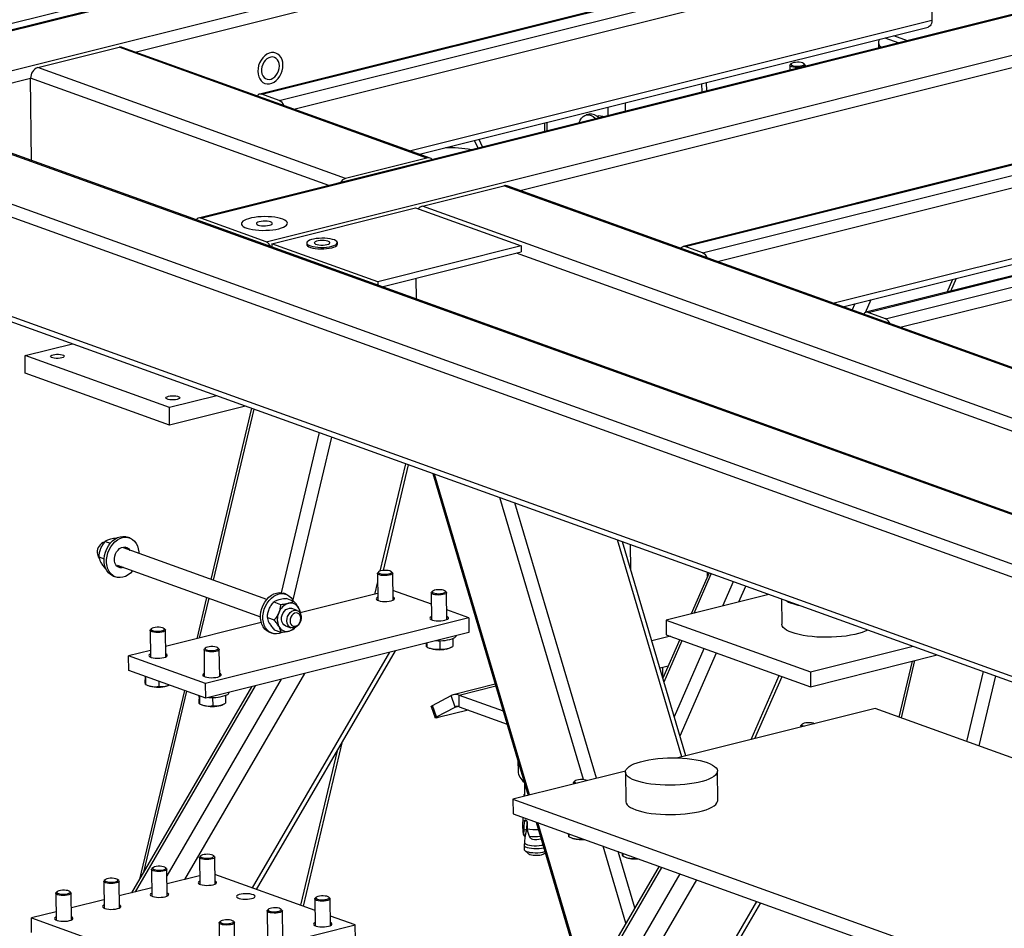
# Model space of a CAD drawing. Header units: millimetres. Extents: x 0 to 841, y 0 to 594.
# Tile 24 of 177: x 150 to 182, y 76 to 105. Entities that reach past the tile are written whole.
import ezdxf

# ---------------------------------------------------------------- set-up
doc = ezdxf.new("R2010")
doc.units = ezdxf.units.MM
doc.layers.add('TRAIT-FORT', color=4, linetype='Continuous', lineweight=25)

msp = doc.modelspace()

# ---------------------------------------------------------------- linework, layer by layer
at = {"layer": 'TRAIT-FORT', "color": 4, "linetype": 'Continuous', "lineweight": 25}
for p, q in [((229.757, 124.978), (140.452, 102.644)), ((140.608, 102.661), (229.74, 124.951)), ((145.389, 102.557), (229.222, 123.522)), ((239.323, 119.724), (155.957, 98.876)), ((156.027, 98.871), (239.393, 119.72)), ((158.158, 98.105), (241.524, 118.953)), ((183.785, 113.688), (140.232, 102.797)), ((153.894, 104.282), (174.641, 109.471)), ((178.987, 108.172), (157.951, 102.911)), ((158.02, 102.906), (179.057, 108.167)), ((158.584, 102.703), (179.621, 107.964)), ((159.065, 102.421), (179.812, 107.61)), ((179.812, 107.61), (179.838, 105.319)), ((162.831, 101.066), (179.838, 105.319)), ((163.15, 100.951), (179.723, 105.096)), ((166.429, 99.771), (187.176, 104.96)), ((178.099, 104.596), (178.101, 104.414)), ((178.31, 104.742), (178.762, 104.579)), ((179.051, 104.652), (178.599, 104.814)), ((150.719, 103.775), (153.368, 104.438)), ((163.396, 100.829), (153.368, 104.438)), ((163.501, 100.825), (153.473, 104.434)), ((175.263, 103.904), (175.23, 103.874)), ((175.705, 103.879), (175.672, 103.909)), ((160.747, 100.167), (150.719, 103.775)), ((175.218, 103.85), (175.22, 103.693)), ((175.718, 103.818), (175.718, 103.856)), ((146.103, 102.334), (150.488, 103.43)), ((150.519, 100.744), (150.488, 103.43)), ((160.198, 99.937), (150.488, 103.43)), ((172.507, 103.015), (172.504, 103.29)), ((192.776, 103.21), (171.74, 97.949)), ((171.809, 97.944), (192.846, 103.205)), ((172.357, 102.977), (172.354, 103.253)), ((172.373, 97.741), (193.41, 103.002)), ((209.805, 77.761), (140.608, 102.661)), ((158.584, 102.703), (158.02, 102.906)), ((169.864, 102.354), (169.861, 102.629)), ((172.854, 97.459), (193.601, 102.648)), ((209.762, 77.349), (140.19, 102.384)), ((210.322, 79.191), (145.389, 102.557)), ((210.341, 79.217), (145.578, 102.523)), ((169.303, 102.214), (169.3, 102.489)), ((167.312, 101.716), (167.309, 101.991)), ((168.679, 102.257), (168.582, 102.232)), ((168.997, 102.2), (168.943, 102.186)), ((167.222, 101.969), (167.225, 101.694)), ((165.059, 101.152), (164.941, 101.399)), ((165.21, 101.19), (165.093, 101.437)), ((164.226, 101.161), (164.201, 101.214)), ((198.73, 101.067), (177.694, 95.806)), ((177.764, 95.802), (198.8, 101.062)), ((163.396, 100.829), (160.747, 100.167)), ((178.328, 95.598), (199.364, 100.859)), ((178.808, 95.317), (199.555, 100.505)), ((176.62, 96.104), (193.627, 100.357)), ((176.94, 95.989), (193.512, 100.134)), ((163.254, 99.264), (165.903, 99.927)), ((189.721, 91.356), (165.903, 99.927)), ((189.826, 91.352), (166.008, 99.923)), ((209.799, 74.103), (140.227, 99.139)), ((158.346, 98.037), (163.02, 99.206)), ((163.02, 99.206), (166.468, 97.966)), ((187.072, 90.694), (163.254, 99.264)), ((140.463, 98.878), (209.828, 73.917)), ((158.158, 98.105), (156.027, 98.871)), ((161.793, 96.796), (158.346, 98.037)), ((158.346, 98.037), (158.347, 97.928)), ((159.481, 98.063), (159.481, 98.016)), ((160.481, 98.027), (160.481, 98.075)), ((166.468, 97.966), (161.793, 96.796)), ((166.468, 97.966), (166.47, 97.775)), ((172.373, 97.741), (171.809, 97.944)), ((161.928, 96.639), (166.47, 97.775)), ((186.522, 90.464), (166.314, 97.736)), ((163.054, 96.234), (163.047, 96.919)), ((180.336, 96.467), (180.519, 96.884)), ((180.459, 96.498), (180.642, 96.915)), ((161.793, 96.796), (161.794, 96.687)), ((177.679, 95.801), (177.862, 96.22)), ((177.25, 95.877), (177.343, 96.09)), ((178.328, 95.598), (177.764, 95.802)), ((150.306, 94.395), (151.848, 94.781)), ((150.312, 93.822), (150.306, 94.395)), ((155.006, 92.704), (150.306, 94.395)), ((155.013, 92.131), (150.312, 93.822)), ((156.548, 93.089), (155.006, 92.704)), ((155.013, 92.131), (155.006, 92.704)), ((157.49, 92.75), (155.013, 92.131)), ((157.683, 92.681), (156.357, 87.108)), ((157.754, 92.656), (156.428, 87.083)), ((159.885, 91.889), (158.643, 86.673)), ((160.286, 91.744), (159.024, 86.44)), ((162.699, 90.876), (161.866, 87.377)), ((161.976, 87.399), (162.795, 90.842)), ((163.586, 90.557), (166.693, 80.074)), ((166.738, 80.085), (163.641, 90.537)), ((168.494, 80.585), (165.772, 89.77)), ((168.913, 80.629), (166.256, 89.596)), ((152.921, 88.345), (153.087, 88.286)), ((153.716, 88.457), (153.637, 88.485)), ((171.698, 81.325), (169.605, 88.391)), ((171.833, 81.359), (169.767, 88.333)), ((170.035, 87.427), (170.026, 88.239)), ((158.179, 86.453), (153.51, 88.133)), ((152.714, 87.838), (152.884, 87.777)), ((153.307, 87.568), (157.976, 85.888)), ((152.934, 87.439), (152.946, 87.435)), ((161.781, 87.301), (161.791, 86.426)), ((161.826, 87.355), (161.793, 87.324)), ((162.268, 87.33), (162.235, 87.359)), ((162.291, 86.432), (162.281, 87.307)), ((172.585, 87.318), (172.003, 85.987)), ((172.096, 86.01), (172.657, 87.293)), ((172.538, 87.21), (172.537, 87.336)), ((153.18, 87.215), (153.259, 87.187)), ((161.784, 87.032), (161.686, 86.619)), ((173.033, 86.245), (173.378, 87.033)), ((158.808, 86.625), (158.73, 86.653)), ((161.789, 86.644), (159.271, 86.015)), ((163.541, 86.295), (162.288, 86.746)), ((163.536, 86.669), (163.546, 85.794)), ((163.581, 86.723), (163.548, 86.693)), ((164.023, 86.698), (163.99, 86.728)), ((164.046, 85.8), (164.036, 86.675)), ((174.529, 86.619), (171.182, 85.782)), ((173.552, 86.375), (173.777, 86.89)), ((156.217, 86.521), (155.896, 85.171)), ((156.288, 86.495), (155.978, 85.191)), ((158.406, 86.372), (158.627, 86.292)), ((158.833, 86.48), (159.055, 86.401)), ((174.945, 86.469), (174.955, 85.65)), ((159.167, 86.097), (158.995, 86.159)), ((159.273, 85.987), (159.274, 86.002)), ((164.756, 85.857), (164.043, 86.114)), ((158.002, 85.698), (154.886, 84.918)), ((164.756, 85.857), (156.186, 83.714)), ((158.198, 85.865), (158.42, 85.785)), ((164.756, 85.857), (164.762, 85.38)), ((171.182, 85.782), (175.883, 84.091)), ((171.182, 85.782), (171.188, 85.305)), ((154.38, 85.45), (154.39, 84.575)), ((154.424, 85.504), (154.392, 85.473)), ((154.867, 85.479), (154.833, 85.508)), ((154.89, 84.581), (154.88, 85.456)), ((164.762, 85.38), (156.191, 83.237)), ((158.273, 85.383), (158.351, 85.354)), ((158.418, 85.466), (158.64, 85.386)), ((158.791, 85.594), (158.964, 85.532)), ((159.067, 85.494), (159.107, 85.547)), ((171.188, 85.305), (175.889, 83.613)), ((163.387, 85.036), (163.388, 84.906)), ((163.817, 85.11), (163.82, 84.842)), ((164.235, 85.177), (164.238, 84.923)), ((171.326, 85.255), (170.724, 85.104)), ((171.634, 85.144), (171.084, 83.888)), ((171.117, 83.775), (171.705, 85.119)), ((154.387, 84.793), (153.679, 84.616)), ((156.135, 84.818), (156.145, 83.943)), ((156.179, 84.872), (156.147, 84.842)), ((156.622, 84.847), (156.588, 84.877)), ((156.645, 83.949), (156.634, 84.824)), ((157.712, 77.058), (162.185, 84.736)), ((157.844, 77.011), (162.372, 84.783)), ((163.393, 84.904), (163.467, 84.871)), ((164.146, 84.879), (164.203, 84.906)), ((171.454, 82.639), (172.426, 84.859)), ((171.64, 82.009), (172.825, 84.716)), ((175.883, 84.091), (179.23, 84.927)), ((156.186, 83.714), (153.679, 84.616)), ((153.684, 84.139), (153.679, 84.616)), ((175.889, 83.613), (180.015, 84.645)), ((179.197, 84.44), (178.765, 82.622)), ((179.279, 84.461), (178.836, 82.597)), ((156.191, 83.237), (153.684, 84.139)), ((155.512, 77.333), (159.421, 84.045)), ((171.256, 84.28), (170.988, 84.213)), ((171.083, 83.889), (171.079, 84.236)), ((175.883, 84.091), (175.889, 83.613)), ((181.508, 84.107), (180.967, 81.83)), ((154.221, 83.946), (154.213, 83.949)), ((154.215, 83.948), (154.217, 83.833)), ((154.228, 83.943), (154.231, 83.687)), ((154.661, 83.787), (154.663, 83.622)), ((154.93, 77.455), (158.657, 83.854)), ((156.191, 83.237), (156.186, 83.714)), ((173.953, 81.889), (174.869, 83.98)), ((174.077, 81.92), (174.964, 83.946)), ((181.91, 83.963), (181.368, 81.686)), ((157.681, 83.61), (153.772, 76.898)), ((153.905, 76.931), (157.814, 83.643)), ((155.495, 83.487), (154.034, 77.348)), ((155.566, 83.462), (154.165, 77.573)), ((154.237, 83.685), (154.31, 83.651)), ((154.989, 83.659), (155.001, 83.665)), ((165.621, 83.692), (164.255, 83.351)), ((164.44, 83.338), (165.637, 83.638)), ((155.976, 83.314), (155.97, 83.316)), ((155.97, 83.316), (155.972, 83.201)), ((155.983, 83.312), (155.986, 83.055)), ((156.415, 83.259), (156.418, 82.991)), ((156.833, 83.326), (156.836, 83.072)), ((163.576, 83.004), (164.19, 83.326)), ((164.32, 82.95), (164.19, 83.326)), ((164.44, 83.338), (165.879, 82.821)), ((164.445, 82.957), (164.44, 83.338)), ((155.992, 83.053), (156.065, 83.02)), ((156.744, 83.028), (156.802, 83.055)), ((163.535, 82.972), (163.664, 82.596)), ((163.705, 82.628), (163.576, 83.004)), ((163.705, 82.628), (164.32, 82.95)), ((164.74, 82.85), (163.766, 82.606)), ((164.32, 82.95), (164.386, 82.967)), ((164.445, 82.957), (166.005, 82.395)), ((177.994, 82.9), (171.568, 81.293)), ((200.381, 74.844), (177.994, 82.9)), ((175.57, 82.339), (175.57, 82.294)), ((175.615, 82.393), (175.582, 82.362)), ((159.373, 76.461), (160.649, 81.826)), ((160.473, 81.523), (159.277, 76.495)), ((166.358, 81.203), (166.362, 80.863)), ((169.862, 80.866), (166.198, 79.95)), ((169.858, 80.831), (169.869, 79.876)), ((172.869, 79.911), (172.858, 80.865)), ((168.214, 80.542), (168.181, 80.511)), ((166.572, 80.479), (166.577, 80.064)), ((168.168, 80.488), (168.169, 80.443)), ((166.198, 79.95), (166.203, 79.473)), ((166.198, 79.95), (188.585, 71.894)), ((166.545, 80.063), (166.545, 80.037)), ((166.203, 79.473), (188.59, 71.417)), ((166.518, 79.359), (166.506, 79.086)), ((166.557, 79.023), (166.569, 79.223)), ((166.644, 79.242), (166.569, 79.223)), ((166.654, 79.221), (166.635, 78.961)), ((166.553, 78.81), (166.559, 78.942)), ((166.559, 78.942), (166.557, 79.023)), ((166.635, 78.961), (166.559, 78.942)), ((166.661, 79.191), (166.663, 78.985)), ((166.663, 78.985), (166.671, 78.902)), ((166.671, 78.902), (166.722, 78.749)), ((166.951, 79.204), (168.584, 73.692)), ((168.616, 73.748), (167.005, 79.184)), ((166.588, 78.732), (166.576, 78.543)), ((166.579, 78.739), (166.595, 78.743)), ((166.592, 78.73), (166.579, 78.739)), ((166.595, 78.743), (166.592, 78.73)), ((166.798, 78.66), (166.831, 78.644)), ((168.019, 78.819), (168.02, 78.725)), ((168.026, 78.723), (168.099, 78.69)), ((168.452, 78.663), (168.452, 78.66)), ((166.558, 78.454), (166.56, 78.317)), ((166.576, 78.546), (166.559, 78.461)), ((166.58, 78.28), (166.7, 78.173)), ((169.878, 75.914), (169.136, 78.417)), ((155.985, 78.053), (155.995, 77.178)), ((156.03, 78.107), (155.998, 78.076)), ((156.472, 78.082), (156.439, 78.111)), ((156.495, 77.184), (156.485, 78.059)), ((167.218, 78.179), (167.246, 78.206)), ((170.165, 76.405), (169.62, 78.243)), ((169.774, 78.187), (169.775, 78.093)), ((169.781, 78.091), (169.854, 78.058)), ((170.207, 78.032), (170.207, 78.029)), ((154.427, 77.663), (154.437, 76.788)), ((154.472, 77.717), (154.439, 77.686)), ((154.914, 77.692), (154.88, 77.722)), ((154.937, 76.794), (154.927, 77.669)), ((170.955, 77.763), (159.82, 58.648)), ((159.869, 58.539), (171.048, 77.729)), ((152.914, 77.327), (152.881, 77.297)), ((153.356, 77.302), (153.322, 77.332)), ((155.992, 77.454), (154.932, 77.189)), ((159.75, 76.325), (156.491, 77.498)), ((159.676, 56.97), (171.644, 77.515)), ((159.689, 55.871), (172.184, 77.32)), ((152.869, 77.274), (152.879, 76.398)), ((153.378, 76.404), (153.368, 77.279)), ((154.434, 77.064), (153.374, 76.799)), ((151.31, 76.884), (151.32, 76.009)), ((151.356, 76.938), (151.323, 76.907)), ((151.798, 76.913), (151.764, 76.942)), ((151.82, 76.015), (151.81, 76.89)), ((152.876, 76.674), (151.816, 76.409)), ((159.746, 76.699), (159.756, 75.824)), ((159.791, 76.754), (159.758, 76.723)), ((160.233, 76.728), (160.2, 76.758)), ((160.256, 75.83), (160.246, 76.705)), ((158.233, 76.364), (158.2, 76.333)), ((158.675, 76.339), (158.641, 76.368)), ((173.068, 74.785), (174.136, 76.618)), ((173.255, 74.832), (174.268, 76.571)), ((151.317, 76.284), (150.516, 76.084)), ((150.521, 75.607), (150.516, 76.084)), ((150.516, 76.084), (155.216, 74.392)), ((158.188, 76.31), (158.198, 75.435)), ((158.698, 75.441), (158.688, 76.316)), ((161.06, 75.854), (160.252, 76.144)), ((155.216, 74.392), (161.06, 75.854)), ((156.63, 75.92), (156.64, 75.045)), ((156.674, 75.974), (156.642, 75.944)), ((157.117, 75.949), (157.083, 75.979)), ((157.139, 75.051), (157.129, 75.926)), ((161.065, 75.376), (161.06, 75.854))]:
    msp.add_line(p, q, dxfattribs=at)
at = {"layer": 'TRAIT-FORT', "color": 4, "linetype": 'Continuous', "lineweight": 25, "flags": 128}
for points in [[(179.838, 105.319), (179.835, 105.264), (179.825, 105.215), (179.808, 105.171), (179.785, 105.136), (179.758, 105.111), (179.725, 105.096), (179.723, 105.096)], [(158.707, 103.858), (158.699, 103.949), (158.677, 104.033), (158.643, 104.107), (158.597, 104.169), (158.54, 104.218), (158.475, 104.25), (158.405, 104.266), (158.33, 104.265), (158.255, 104.246), (158.181, 104.21), (158.111, 104.159), (158.047, 104.094), (157.992, 104.018), (157.947, 103.933), (157.915, 103.842), (157.895, 103.748), (157.889, 103.654), (157.897, 103.564), (157.919, 103.48), (157.953, 103.405), (158, 103.343), (158.056, 103.295), (158.121, 103.262), (158.192, 103.246), (158.266, 103.248), (158.342, 103.267), (158.416, 103.302), (158.486, 103.353), (158.549, 103.418), (158.604, 103.494), (158.649, 103.579), (158.682, 103.671), (158.701, 103.765), (158.707, 103.858)], [(158.707, 103.858), (158.699, 103.949), (158.677, 104.033), (158.643, 104.107), (158.597, 104.169), (158.54, 104.218), (158.475, 104.25), (158.405, 104.266), (158.33, 104.265), (158.255, 104.246), (158.181, 104.21), (158.111, 104.159), (158.047, 104.094), (157.992, 104.018), (157.947, 103.933), (157.915, 103.842), (157.895, 103.748), (157.889, 103.654), (157.897, 103.564), (157.919, 103.48), (157.953, 103.405), (158, 103.343), (158.056, 103.295), (158.121, 103.262), (158.192, 103.246), (158.266, 103.248), (158.342, 103.267), (158.416, 103.302), (158.486, 103.353), (158.549, 103.418), (158.604, 103.494), (158.649, 103.579), (158.682, 103.671), (158.701, 103.765), (158.707, 103.858)], [(158.59, 103.829), (158.583, 103.904), (158.562, 103.973), (158.528, 104.031), (158.484, 104.076), (158.431, 104.107), (158.372, 104.121), (158.31, 104.118), (158.247, 104.098), (158.186, 104.062), (158.131, 104.011), (158.083, 103.949), (158.046, 103.878), (158.02, 103.801), (158.007, 103.722), (158.008, 103.645), (158.023, 103.573), (158.05, 103.509), (158.089, 103.457), (158.138, 103.419), (158.194, 103.397), (158.255, 103.391), (158.318, 103.403), (158.38, 103.431), (158.439, 103.474), (158.49, 103.531), (158.533, 103.598), (158.565, 103.672), (158.584, 103.751), (158.59, 103.829)], [(175.619, 103.842), (175.657, 103.858), (175.678, 103.877), (175.681, 103.896), (175.665, 103.914), (175.631, 103.93), (175.582, 103.942), (175.524, 103.949), (175.46, 103.95), (175.397, 103.946), (175.34, 103.937), (175.295, 103.923), (175.265, 103.906), (175.253, 103.887), (175.26, 103.868), (175.285, 103.851), (175.327, 103.836), (175.381, 103.827), (175.443, 103.823), (175.506, 103.824), (175.567, 103.831), (175.619, 103.842)], [(175.644, 103.802), (175.589, 103.789), (175.526, 103.781), (175.459, 103.778), (175.392, 103.781), (175.33, 103.789), (175.279, 103.802), (175.242, 103.819), (175.221, 103.838), (175.219, 103.858), (175.23, 103.874)], [(175.705, 103.879), (175.706, 103.878), (175.718, 103.858), (175.711, 103.838), (175.685, 103.819), (175.644, 103.802)], [(168.355, 101.977), (168.357, 101.981), (168.39, 102.062), (168.432, 102.129), (168.483, 102.182), (168.541, 102.218), (168.605, 102.237), (168.673, 102.237), (168.742, 102.22), (168.812, 102.185), (168.88, 102.134), (168.902, 102.113)], [(158.571, 98.529), (158.655, 98.553), (158.725, 98.581), (158.782, 98.611), (158.822, 98.644), (158.845, 98.677), (158.851, 98.712), (158.839, 98.745), (158.81, 98.778), (158.764, 98.809), (158.703, 98.837), (158.627, 98.863), (158.54, 98.884), (158.442, 98.9), (158.336, 98.912), (158.224, 98.92), (158.11, 98.921), (157.995, 98.918), (157.883, 98.91), (157.776, 98.896), (157.677, 98.878), (157.588, 98.855), (157.51, 98.829), (157.446, 98.8), (157.398, 98.769), (157.367, 98.735), (157.352, 98.701), (157.355, 98.667), (157.375, 98.634), (157.413, 98.602), (157.466, 98.572), (157.535, 98.545), (157.617, 98.522), (157.71, 98.503), (157.812, 98.489), (157.921, 98.479), (158.034, 98.475), (158.149, 98.476), (158.263, 98.482), (158.373, 98.493), (158.477, 98.508), (158.571, 98.529)], [(158.571, 98.529), (158.655, 98.553), (158.725, 98.581), (158.782, 98.611), (158.822, 98.644), (158.845, 98.677), (158.851, 98.712), (158.839, 98.745), (158.81, 98.778), (158.764, 98.809), (158.703, 98.837), (158.627, 98.863), (158.54, 98.884), (158.442, 98.9), (158.336, 98.912), (158.224, 98.92), (158.11, 98.921), (157.995, 98.918), (157.883, 98.91), (157.776, 98.896), (157.677, 98.878), (157.588, 98.855), (157.51, 98.829), (157.446, 98.8), (157.398, 98.769), (157.367, 98.735), (157.352, 98.701), (157.355, 98.667), (157.375, 98.634), (157.413, 98.602), (157.466, 98.572), (157.535, 98.545), (157.617, 98.522), (157.71, 98.503), (157.812, 98.489), (157.921, 98.479), (158.034, 98.475), (158.149, 98.476), (158.263, 98.482), (158.373, 98.493), (158.477, 98.508), (158.571, 98.529)], [(158.265, 98.639), (158.313, 98.654), (158.346, 98.672), (158.362, 98.692), (158.36, 98.713), (158.341, 98.732), (158.305, 98.749), (158.256, 98.763), (158.196, 98.772), (158.129, 98.776), (158.061, 98.775), (157.995, 98.768), (157.936, 98.757), (157.889, 98.742), (157.856, 98.724), (157.84, 98.704), (157.842, 98.683), (157.861, 98.664), (157.896, 98.647), (157.946, 98.633), (158.006, 98.624), (158.073, 98.62), (158.141, 98.621), (158.207, 98.628), (158.265, 98.639)], [(160.294, 97.956), (160.362, 97.977), (160.417, 98), (160.455, 98.027), (160.476, 98.055), (160.48, 98.083), (160.465, 98.111), (160.433, 98.137), (160.385, 98.161), (160.322, 98.181), (160.246, 98.198), (160.162, 98.21), (160.07, 98.217), (159.975, 98.218), (159.881, 98.214), (159.79, 98.205), (159.706, 98.191), (159.632, 98.172), (159.57, 98.15), (159.524, 98.125), (159.494, 98.097), (159.481, 98.069), (159.487, 98.041), (159.51, 98.014), (159.551, 97.989), (159.606, 97.966), (159.676, 97.948), (159.756, 97.934), (159.845, 97.924), (159.938, 97.92), (160.034, 97.921), (160.127, 97.928), (160.215, 97.94), (160.294, 97.956)], [(160.14, 98.012), (160.188, 98.027), (160.221, 98.046), (160.235, 98.066), (160.231, 98.087), (160.208, 98.106), (160.168, 98.123), (160.114, 98.135), (160.051, 98.143), (159.982, 98.145), (159.913, 98.142), (159.849, 98.133), (159.795, 98.119), (159.755, 98.102), (159.731, 98.082), (159.726, 98.062), (159.74, 98.042), (159.771, 98.023), (159.819, 98.009), (159.878, 97.998), (159.944, 97.994), (160.014, 97.994), (160.081, 98), (160.14, 98.012)], [(159.481, 98.016), (159.487, 97.993), (159.511, 97.966), (159.551, 97.941), (159.607, 97.919), (159.677, 97.9), (159.757, 97.886), (159.846, 97.877), (159.939, 97.873), (160.035, 97.874), (160.128, 97.88), (160.215, 97.892), (160.295, 97.908)], [(160.295, 97.908), (160.363, 97.929), (160.417, 97.953), (160.456, 97.979), (160.477, 98.007), (160.481, 98.027)], [(151.219, 94.423), (151.274, 94.433), (151.336, 94.439), (151.4, 94.439), (151.461, 94.433), (151.514, 94.423), (151.554, 94.408), (151.578, 94.391), (151.585, 94.372), (151.573, 94.353), (151.545, 94.336), (151.501, 94.321), (151.446, 94.311), (151.384, 94.306), (151.32, 94.306), (151.259, 94.311), (151.207, 94.322), (151.167, 94.336), (151.142, 94.353), (151.135, 94.372), (151.147, 94.391), (151.175, 94.409), (151.219, 94.423)], [(154.98, 93.07), (155.035, 93.08), (155.097, 93.085), (155.161, 93.085), (155.222, 93.08), (155.274, 93.07), (155.314, 93.055), (155.339, 93.038), (155.345, 93.019), (155.334, 93), (155.305, 92.983), (155.262, 92.968), (155.207, 92.958), (155.144, 92.953), (155.08, 92.953), (155.02, 92.958), (154.967, 92.968), (154.927, 92.983), (154.903, 93), (154.896, 93.019), (154.907, 93.038), (154.936, 93.055), (154.98, 93.07)], [(152.884, 87.779), (152.898, 87.888), (152.926, 87.995), (152.967, 88.099), (153.02, 88.196), (153.084, 88.283), (153.157, 88.359), (153.236, 88.42), (153.32, 88.467), (153.407, 88.496), (153.493, 88.508), (153.577, 88.501), (153.637, 88.485)], [(152.963, 87.751), (152.977, 87.859), (153.005, 87.967), (153.046, 88.071), (153.099, 88.167), (153.162, 88.255), (153.235, 88.33), (153.314, 88.392), (153.398, 88.438), (153.485, 88.468), (153.572, 88.479), (153.656, 88.473), (153.736, 88.449), (153.808, 88.408), (153.873, 88.351), (153.926, 88.28), (153.968, 88.196), (153.996, 88.102), (154.011, 88), (154.013, 87.952)], [(153.215, 87.785), (153.227, 87.861), (153.251, 87.936), (153.288, 88.005), (153.334, 88.064), (153.388, 88.111), (153.447, 88.144), (153.509, 88.161), (153.568, 88.161), (153.624, 88.144), (153.673, 88.11), (153.713, 88.062), (153.715, 88.059)], [(153.18, 87.215), (153.16, 87.223), (153.087, 87.264), (153.023, 87.321), (152.97, 87.393), (152.928, 87.476), (152.899, 87.571), (152.885, 87.672), (152.884, 87.779)], [(153.81, 87.387), (153.739, 87.314), (153.66, 87.252), (153.576, 87.206), (153.489, 87.176), (153.403, 87.165), (153.318, 87.171), (153.239, 87.195), (153.166, 87.236), (153.102, 87.293), (153.048, 87.364), (153.006, 87.448), (152.978, 87.542), (152.963, 87.644), (152.963, 87.751)], [(153.512, 87.494), (153.466, 87.483), (153.406, 87.483), (153.35, 87.501), (153.301, 87.534), (153.261, 87.582), (153.233, 87.642), (153.217, 87.711), (153.215, 87.785)], [(153.434, 87.522), (153.387, 87.511), (153.331, 87.511)], [(162.162, 87.242), (162.1, 87.233), (162.033, 87.229), (161.965, 87.231), (161.903, 87.239), (161.85, 87.251), (161.81, 87.267), (161.787, 87.286), (161.782, 87.306), (161.793, 87.324)], [(162.144, 87.284), (162.193, 87.297), (162.227, 87.313), (162.244, 87.332), (162.242, 87.351), (162.222, 87.369), (162.184, 87.384), (162.132, 87.395), (162.072, 87.4), (162.008, 87.401), (161.946, 87.395), (161.891, 87.385), (161.849, 87.37), (161.823, 87.352), (161.816, 87.333), (161.827, 87.314), (161.857, 87.298), (161.902, 87.285), (161.958, 87.276), (162.021, 87.273), (162.085, 87.276), (162.144, 87.284)], [(162.268, 87.33), (162.28, 87.312), (162.276, 87.292), (162.254, 87.272), (162.215, 87.255), (162.162, 87.242)], [(157.977, 85.946), (157.991, 86.055), (158.019, 86.163), (158.06, 86.266), (158.113, 86.363), (158.177, 86.45), (158.249, 86.526), (158.329, 86.588), (158.413, 86.634), (158.499, 86.663), (158.586, 86.675), (158.67, 86.669), (158.73, 86.653)], [(158.055, 85.918), (158.069, 86.027), (158.097, 86.134), (158.138, 86.238), (158.191, 86.335), (158.255, 86.422), (158.328, 86.498), (158.407, 86.559), (158.491, 86.606), (158.578, 86.635), (158.664, 86.647), (158.749, 86.641), (158.828, 86.617), (158.901, 86.576), (158.965, 86.519), (159.019, 86.447), (159.042, 86.405)], [(163.917, 86.61), (163.855, 86.601), (163.788, 86.598), (163.72, 86.6), (163.658, 86.607), (163.605, 86.619), (163.565, 86.635), (163.542, 86.654), (163.537, 86.674), (163.548, 86.693)], [(163.899, 86.652), (163.948, 86.665), (163.982, 86.682), (163.999, 86.7), (163.997, 86.719), (163.977, 86.737), (163.939, 86.752), (163.887, 86.763), (163.827, 86.769), (163.763, 86.769), (163.701, 86.764), (163.646, 86.753), (163.604, 86.738), (163.578, 86.721), (163.571, 86.702), (163.582, 86.683), (163.612, 86.666), (163.657, 86.653), (163.713, 86.645), (163.776, 86.642), (163.84, 86.644), (163.899, 86.652)], [(164.023, 86.698), (164.035, 86.68), (164.031, 86.66), (164.009, 86.641), (163.97, 86.624), (163.917, 86.61)], [(161.79, 86.525), (161.779, 86.52), (161.751, 86.499), (161.74, 86.476), (161.749, 86.454), (161.775, 86.433), (161.819, 86.416), (161.876, 86.402), (161.944, 86.392), (162.018, 86.389), (162.093, 86.391), (162.164, 86.398), (162.228, 86.411)], [(162.228, 86.411), (162.281, 86.427), (162.318, 86.447), (162.338, 86.469), (162.339, 86.491), (162.321, 86.513), (162.29, 86.53)], [(158.273, 85.383), (158.253, 85.39), (158.18, 85.431), (158.116, 85.488), (158.062, 85.56), (158.021, 85.644), (157.992, 85.738), (157.977, 85.84), (157.977, 85.946)], [(158.791, 85.594), (158.784, 85.597), (158.736, 85.628), (158.698, 85.673), (158.672, 85.732), (158.66, 85.8), (158.663, 85.872), (158.68, 85.945), (158.71, 86.013), (158.753, 86.073), (158.803, 86.121), (158.86, 86.153), (158.918, 86.168), (158.975, 86.165), (158.995, 86.159)], [(158.832, 85.755), (158.838, 85.828), (158.859, 85.901), (158.893, 85.967), (158.937, 86.025), (158.99, 86.068), (159.047, 86.097), (159.106, 86.107), (159.162, 86.099), (159.212, 86.073), (159.252, 86.031), (159.282, 85.975), (159.297, 85.909), (159.298, 85.838), (159.284, 85.764), (159.257, 85.694), (159.218, 85.632), (159.169, 85.581), (159.113, 85.545), (159.055, 85.525), (158.997, 85.524), (158.944, 85.541), (158.898, 85.575), (158.863, 85.625), (158.84, 85.686), (158.832, 85.755)], [(158.937, 85.753), (158.945, 85.695), (158.967, 85.644), (159, 85.606), (159.042, 85.584), (159.09, 85.579), (159.14, 85.592), (159.188, 85.621), (159.23, 85.665), (159.262, 85.719), (159.282, 85.78), (159.288, 85.842), (159.28, 85.901), (159.258, 85.951), (159.225, 85.989), (159.183, 86.011), (159.135, 86.017), (159.085, 86.004), (159.037, 85.975), (158.996, 85.931), (158.963, 85.876), (158.943, 85.816), (158.937, 85.753)], [(158.692, 85.384), (158.668, 85.373), (158.582, 85.344), (158.495, 85.332), (158.411, 85.338), (158.331, 85.362), (158.258, 85.403), (158.194, 85.46), (158.141, 85.532), (158.099, 85.616), (158.07, 85.71), (158.056, 85.812), (158.055, 85.918)], [(163.545, 85.893), (163.535, 85.888), (163.506, 85.867), (163.495, 85.845), (163.504, 85.822), (163.53, 85.802), (163.574, 85.784), (163.631, 85.77), (163.699, 85.761), (163.773, 85.757), (163.848, 85.759), (163.919, 85.767), (163.983, 85.779)], [(163.983, 85.779), (164.036, 85.796), (164.073, 85.815), (164.093, 85.837), (164.094, 85.86), (164.076, 85.881), (164.045, 85.899)], [(175.286, 85.375), (175.191, 85.413), (175.111, 85.454), (175.047, 85.498), (174.999, 85.544), (174.968, 85.591), (174.955, 85.639), (174.955, 85.65)], [(154.761, 85.391), (154.698, 85.382), (154.631, 85.378), (154.563, 85.38), (154.501, 85.388), (154.448, 85.4), (154.408, 85.416), (154.385, 85.435), (154.38, 85.455), (154.392, 85.473)], [(154.742, 85.433), (154.791, 85.446), (154.825, 85.462), (154.843, 85.481), (154.841, 85.5), (154.82, 85.518), (154.782, 85.533), (154.731, 85.544), (154.671, 85.549), (154.606, 85.55), (154.545, 85.544), (154.49, 85.534), (154.448, 85.519), (154.421, 85.501), (154.414, 85.482), (154.426, 85.463), (154.455, 85.447), (154.5, 85.434), (154.556, 85.425), (154.62, 85.422), (154.683, 85.425), (154.742, 85.433)], [(154.867, 85.479), (154.879, 85.461), (154.875, 85.441), (154.852, 85.421), (154.813, 85.404), (154.761, 85.391)], [(177.756, 85.458), (177.673, 85.419), (177.571, 85.38), (177.456, 85.345), (177.33, 85.313), (177.193, 85.286), (177.048, 85.263), (176.896, 85.244), (176.738, 85.231), (176.577, 85.223), (176.415, 85.22), (176.253, 85.222), (176.093, 85.229), (175.938, 85.242), (175.789, 85.26), (175.647, 85.282), (175.515, 85.309), (175.394, 85.34), (175.286, 85.375)], [(154.388, 84.674), (154.378, 84.669), (154.349, 84.648), (154.339, 84.625), (154.347, 84.603), (154.374, 84.582), (154.417, 84.564), (154.475, 84.551), (154.542, 84.541), (154.616, 84.538), (154.691, 84.54), (154.763, 84.547), (154.827, 84.56)], [(154.827, 84.56), (154.879, 84.576), (154.916, 84.596), (154.936, 84.618), (154.937, 84.64), (154.919, 84.662), (154.888, 84.679)], [(156.516, 84.759), (156.453, 84.75), (156.386, 84.747), (156.318, 84.749), (156.256, 84.756), (156.203, 84.768), (156.163, 84.784), (156.14, 84.803), (156.135, 84.823), (156.147, 84.842)], [(156.497, 84.801), (156.546, 84.814), (156.58, 84.831), (156.598, 84.849), (156.596, 84.868), (156.575, 84.886), (156.537, 84.901), (156.486, 84.912), (156.426, 84.918), (156.361, 84.918), (156.3, 84.913), (156.245, 84.902), (156.203, 84.887), (156.176, 84.87), (156.169, 84.851), (156.181, 84.832), (156.21, 84.815), (156.255, 84.802), (156.311, 84.794), (156.375, 84.791), (156.438, 84.793), (156.497, 84.801)], [(156.622, 84.847), (156.634, 84.829), (156.63, 84.809), (156.607, 84.79), (156.568, 84.773), (156.516, 84.759)], [(156.143, 84.042), (156.133, 84.037), (156.104, 84.016), (156.094, 83.994), (156.102, 83.971), (156.129, 83.951), (156.172, 83.933), (156.23, 83.919), (156.297, 83.91), (156.371, 83.906), (156.446, 83.908), (156.518, 83.916), (156.582, 83.928)], [(156.582, 83.928), (156.634, 83.945), (156.671, 83.964), (156.691, 83.986), (156.692, 84.009), (156.674, 84.03), (156.643, 84.048)], [(163.535, 82.972), (163.535, 82.973), (163.54, 82.981), (163.554, 82.991), (163.576, 83.004)], [(163.766, 82.606), (163.731, 82.598), (163.702, 82.593), (163.68, 82.591), (163.668, 82.593), (163.664, 82.597), (163.669, 82.605), (163.683, 82.615), (163.705, 82.628)], [(176.014, 82.405), (176.011, 82.407), (175.973, 82.422), (175.921, 82.433), (175.861, 82.438), (175.797, 82.439), (175.735, 82.433), (175.681, 82.423), (175.639, 82.408), (175.612, 82.39), (175.605, 82.371), (175.616, 82.352), (175.646, 82.336), (175.688, 82.323)], [(175.604, 82.302), (175.599, 82.305), (175.576, 82.324), (175.57, 82.344), (175.582, 82.362)], [(170.189, 80.556), (170.094, 80.594), (170.014, 80.636), (169.95, 80.679), (169.902, 80.725), (169.872, 80.772), (169.859, 80.82), (169.863, 80.869), (169.885, 80.917), (169.924, 80.964), (169.98, 81.01), (170.052, 81.054), (170.139, 81.096), (170.241, 81.135), (170.356, 81.17), (170.483, 81.202), (170.619, 81.229), (170.764, 81.252), (170.917, 81.271), (171.075, 81.284), (171.236, 81.292), (171.398, 81.295), (171.56, 81.293), (171.719, 81.286), (171.874, 81.273), (172.024, 81.256), (172.165, 81.233), (172.297, 81.206), (172.418, 81.175), (172.527, 81.14), (172.621, 81.102), (172.701, 81.061), (172.766, 81.017), (172.813, 80.971), (172.844, 80.924), (172.857, 80.876), (172.853, 80.828), (172.831, 80.78), (172.792, 80.732), (172.736, 80.686), (172.664, 80.642), (172.576, 80.6), (172.475, 80.562), (172.36, 80.526), (172.233, 80.495), (172.097, 80.467), (171.951, 80.444), (171.799, 80.426), (171.641, 80.412), (171.48, 80.404), (171.318, 80.401), (171.156, 80.403), (170.997, 80.411), (170.841, 80.423), (170.692, 80.441), (170.551, 80.463), (170.418, 80.49), (170.297, 80.521), (170.189, 80.556)], [(168.202, 80.451), (168.197, 80.454), (168.174, 80.473), (168.169, 80.493), (168.181, 80.511)], [(168.612, 80.554), (168.609, 80.556), (168.571, 80.571), (168.52, 80.582), (168.46, 80.587), (168.395, 80.588), (168.334, 80.582), (168.279, 80.572), (168.237, 80.557), (168.211, 80.539), (168.203, 80.52), (168.215, 80.501), (168.244, 80.485), (168.287, 80.472)], [(166.577, 80.11), (166.556, 80.092), (166.545, 80.067), (166.552, 80.042), (166.554, 80.039)], [(166.577, 80.064), (166.577, 80.064), (166.582, 80.046)], [(169.869, 79.876), (169.869, 79.866), (169.883, 79.818), (169.913, 79.77), (169.961, 79.725), (170.025, 79.681), (170.105, 79.64), (170.2, 79.601), (170.308, 79.567), (170.429, 79.536), (170.562, 79.509), (170.703, 79.486), (170.852, 79.469), (171.008, 79.456), (171.167, 79.449), (171.329, 79.447), (171.491, 79.45), (171.652, 79.458), (171.81, 79.471), (171.962, 79.49), (172.108, 79.513), (172.244, 79.54), (172.371, 79.572), (172.486, 79.607), (172.587, 79.646), (172.675, 79.688), (172.747, 79.732), (172.803, 79.778), (172.842, 79.825), (172.864, 79.873), (172.869, 79.911)], [(166.527, 78.849), (166.531, 78.835), (166.553, 78.81)], [(166.559, 78.461), (166.559, 78.445), (166.576, 78.42), (166.61, 78.397), (166.66, 78.376), (166.724, 78.36), (166.799, 78.348), (166.881, 78.341), (166.966, 78.34), (167.052, 78.345), (167.132, 78.354), (167.198, 78.367)], [(166.56, 78.317), (166.567, 78.295), (166.592, 78.27), (166.634, 78.249), (166.692, 78.23), (166.762, 78.216), (166.841, 78.207), (166.925, 78.203), (167.011, 78.204), (167.094, 78.211), (167.171, 78.224), (167.236, 78.24)], [(166.576, 78.543), (166.577, 78.532), (166.593, 78.508), (166.625, 78.486), (166.672, 78.467), (166.733, 78.451), (166.805, 78.44), (166.883, 78.434), (166.965, 78.433), (167.046, 78.437), (167.123, 78.446), (167.172, 78.455)], [(156.472, 78.082), (156.475, 78.079), (156.485, 78.059), (156.476, 78.039), (156.45, 78.02), (156.407, 78.004), (156.352, 77.991), (156.288, 77.983), (156.22, 77.981), (156.153, 77.984), (156.092, 77.993), (156.042, 78.006), (156.006, 78.023), (155.988, 78.042), (155.987, 78.063), (155.998, 78.076)], [(156.418, 78.125), (156.376, 78.139), (156.322, 78.149), (156.26, 78.153), (156.196, 78.152), (156.136, 78.145), (156.084, 78.133), (156.045, 78.118), (156.024, 78.099), (156.021, 78.08), (156.037, 78.062), (156.071, 78.046), (156.119, 78.034), (156.177, 78.027), (156.241, 78.025), (156.304, 78.029), (156.361, 78.039), (156.407, 78.052), (156.437, 78.07), (156.45, 78.089), (156.443, 78.107), (156.418, 78.125)], [(166.7, 78.173), (166.709, 78.166), (166.747, 78.148), (166.798, 78.134), (166.86, 78.125), (166.929, 78.121), (167, 78.122), (167.069, 78.128), (167.13, 78.14)], [(154.914, 77.692), (154.917, 77.689), (154.927, 77.669), (154.918, 77.649), (154.891, 77.63), (154.849, 77.614), (154.793, 77.601), (154.73, 77.594), (154.662, 77.592), (154.595, 77.595), (154.534, 77.603), (154.484, 77.617), (154.448, 77.634), (154.429, 77.653), (154.429, 77.673), (154.439, 77.686)], [(154.86, 77.735), (154.818, 77.749), (154.764, 77.759), (154.702, 77.763), (154.638, 77.762), (154.578, 77.755), (154.525, 77.744), (154.487, 77.728), (154.466, 77.71), (154.463, 77.691), (154.479, 77.672), (154.513, 77.656), (154.561, 77.644), (154.619, 77.637), (154.683, 77.635), (154.746, 77.64), (154.803, 77.649), (154.849, 77.663), (154.879, 77.68), (154.891, 77.699), (154.884, 77.718), (154.86, 77.735)], [(153.356, 77.302), (153.359, 77.3), (153.369, 77.28), (153.36, 77.259), (153.333, 77.24), (153.29, 77.224), (153.235, 77.212), (153.171, 77.204), (153.103, 77.202), (153.037, 77.205), (152.976, 77.214), (152.926, 77.227), (152.89, 77.244), (152.871, 77.263), (152.871, 77.283), (152.881, 77.297)], [(153.301, 77.345), (153.26, 77.359), (153.206, 77.369), (153.144, 77.374), (153.08, 77.372), (153.019, 77.365), (152.967, 77.354), (152.929, 77.338), (152.907, 77.32), (152.904, 77.301), (152.921, 77.282), (152.954, 77.267), (153.003, 77.255), (153.061, 77.247), (153.125, 77.246), (153.188, 77.25), (153.245, 77.259), (153.29, 77.273), (153.321, 77.29), (153.333, 77.309), (153.326, 77.328), (153.301, 77.345)], [(151.743, 76.956), (151.702, 76.97), (151.647, 76.979), (151.586, 76.984), (151.522, 76.983), (151.461, 76.976), (151.409, 76.964), (151.371, 76.948), (151.349, 76.93), (151.346, 76.911), (151.362, 76.893), (151.396, 76.877), (151.444, 76.865), (151.503, 76.858), (151.567, 76.856), (151.63, 76.86), (151.686, 76.87), (151.732, 76.883), (151.762, 76.901), (151.775, 76.919), (151.768, 76.938), (151.743, 76.956)], [(155.994, 77.277), (155.984, 77.271), (155.955, 77.25), (155.945, 77.228), (155.953, 77.206), (155.98, 77.185), (156.023, 77.168), (156.08, 77.154), (156.148, 77.145), (156.221, 77.141), (156.297, 77.143), (156.369, 77.15), (156.433, 77.162)], [(156.433, 77.162), (156.485, 77.179), (156.522, 77.199), (156.541, 77.221), (156.542, 77.243), (156.525, 77.265), (156.494, 77.282)], [(151.798, 76.913), (151.8, 76.91), (151.81, 76.89), (151.802, 76.87), (151.775, 76.851), (151.732, 76.834), (151.677, 76.822), (151.613, 76.814), (151.545, 76.812), (151.479, 76.815), (151.418, 76.824), (151.368, 76.837), (151.332, 76.854), (151.313, 76.873), (151.312, 76.894), (151.323, 76.907)], [(154.436, 76.887), (154.425, 76.882), (154.397, 76.861), (154.386, 76.838), (154.395, 76.816), (154.421, 76.796), (154.465, 76.778), (154.522, 76.764), (154.59, 76.755), (154.663, 76.751), (154.738, 76.753), (154.81, 76.76), (154.874, 76.773)], [(154.874, 76.773), (154.927, 76.789), (154.964, 76.809), (154.983, 76.831), (154.984, 76.854), (154.967, 76.875), (154.936, 76.893)], [(157.686, 76.711), (157.738, 76.728), (157.776, 76.748), (157.795, 76.77), (157.796, 76.792), (157.779, 76.814), (157.743, 76.833), (157.693, 76.849), (157.63, 76.861), (157.559, 76.867), (157.483, 76.868), (157.41, 76.863), (157.341, 76.853), (157.282, 76.839), (157.237, 76.82), (157.209, 76.799), (157.198, 76.777), (157.207, 76.755), (157.234, 76.734), (157.277, 76.716), (157.334, 76.702), (157.402, 76.693), (157.475, 76.69), (157.55, 76.691), (157.622, 76.699), (157.686, 76.711)], [(160.233, 76.728), (160.236, 76.726), (160.246, 76.706), (160.237, 76.685), (160.21, 76.667), (160.168, 76.65), (160.113, 76.638), (160.048, 76.63), (159.98, 76.628), (159.914, 76.631), (159.853, 76.64), (159.803, 76.653), (159.767, 76.67), (159.748, 76.689), (159.748, 76.71), (159.758, 76.723)], [(160.178, 76.771), (160.137, 76.786), (160.083, 76.795), (160.021, 76.8), (159.957, 76.799), (159.896, 76.792), (159.845, 76.78), (159.806, 76.764), (159.784, 76.746), (159.781, 76.727), (159.798, 76.709), (159.831, 76.693), (159.88, 76.681), (159.938, 76.673), (160.002, 76.672), (160.065, 76.676), (160.122, 76.685), (160.167, 76.699), (160.198, 76.716), (160.21, 76.735), (160.204, 76.754), (160.178, 76.771)], [(152.877, 76.497), (152.867, 76.492), (152.839, 76.471), (152.828, 76.449), (152.836, 76.427), (152.863, 76.406), (152.906, 76.388), (152.964, 76.374), (153.031, 76.365), (153.105, 76.361), (153.18, 76.363), (153.252, 76.371), (153.316, 76.383)], [(153.316, 76.383), (153.369, 76.4), (153.405, 76.42), (153.425, 76.441), (153.426, 76.464), (153.408, 76.485), (153.377, 76.503)], [(158.675, 76.339), (158.678, 76.336), (158.688, 76.316), (158.679, 76.296), (158.652, 76.277), (158.61, 76.26), (158.554, 76.248), (158.49, 76.241), (158.422, 76.238), (158.356, 76.242), (158.295, 76.25), (158.245, 76.263), (158.209, 76.28), (158.19, 76.3), (158.189, 76.32), (158.2, 76.333)], [(158.62, 76.382), (158.579, 76.396), (158.524, 76.406), (158.463, 76.41), (158.398, 76.409), (158.338, 76.402), (158.286, 76.39), (158.248, 76.374), (158.226, 76.356), (158.223, 76.337), (158.239, 76.319), (158.273, 76.303), (158.321, 76.291), (158.38, 76.284), (158.444, 76.282), (158.507, 76.286), (158.564, 76.296), (158.609, 76.31), (158.639, 76.327), (158.652, 76.346), (158.645, 76.364), (158.62, 76.382)], [(151.319, 76.108), (151.309, 76.102), (151.281, 76.081), (151.27, 76.059), (151.278, 76.037), (151.305, 76.016), (151.348, 75.998), (151.406, 75.985), (151.473, 75.975), (151.547, 75.972), (151.622, 75.974), (151.694, 75.981), (151.758, 75.993)], [(151.758, 75.993), (151.81, 76.01), (151.847, 76.03), (151.867, 76.052), (151.868, 76.074), (151.85, 76.096), (151.819, 76.113)], [(157.062, 75.992), (157.02, 76.006), (156.966, 76.016), (156.904, 76.02), (156.84, 76.019), (156.78, 76.012), (156.728, 76), (156.69, 75.985), (156.668, 75.967), (156.665, 75.948), (156.681, 75.929), (156.715, 75.913), (156.763, 75.901), (156.822, 75.894), (156.885, 75.893), (156.948, 75.897), (157.006, 75.906), (157.051, 75.92), (157.081, 75.937), (157.094, 75.956), (157.087, 75.975), (157.062, 75.992)], [(157.117, 75.949), (157.12, 75.946), (157.129, 75.926), (157.12, 75.906), (157.094, 75.887), (157.051, 75.871), (156.996, 75.858), (156.932, 75.851), (156.864, 75.849), (156.797, 75.852), (156.737, 75.86), (156.686, 75.874), (156.651, 75.89), (156.632, 75.91), (156.631, 75.93), (156.642, 75.944)], [(159.755, 75.923), (159.744, 75.918), (159.716, 75.897), (159.705, 75.875), (159.714, 75.853), (159.74, 75.832), (159.784, 75.814), (159.841, 75.8), (159.909, 75.791), (159.982, 75.787), (160.058, 75.789), (160.129, 75.797), (160.193, 75.809)], [(160.193, 75.809), (160.246, 75.826), (160.283, 75.846), (160.302, 75.867), (160.303, 75.89), (160.286, 75.911), (160.255, 75.929)]]:
    msp.add_lwpolyline(points, dxfattribs=at)
at = {"layer": 'TRAIT-FORT', "color": 4, "linetype": 'Continuous', "lineweight": 25}
for centre, radius, start, end in [((178.278, 104.595), 0.175, 143.4526, 243.0795), ((153.414, 104.266), 0.178, 70.6168, 104.9297), ((150.839, 103.446), 0.351, 109.9735, 182.5101), ((157.98, 102.791), 0.122, 70.6966, 151.038), ((158.46, 102.439), 0.292, 20.3061, 64.7195), ((168.732, 101.908), 0.352, 40.6541, 98.575), ((164.091, 96.866), 4.299, 79.9392, 91.2434), ((163.442, 100.661), 0.174, 42.9291, 105.2104), ((160.836, 99.879), 0.301, 107.1833, 149.5907), ((165.949, 99.755), 0.178, 70.6168, 104.9297), ((163.332, 98.996), 0.28, 106.0825, 140.8917), ((155.986, 98.758), 0.12, 70.216, 151.7604), ((158.033, 97.841), 0.292, 20.3061, 64.7195), ((171.769, 97.83), 0.121, 70.4856, 151.4907), ((172.249, 97.477), 0.292, 20.3061, 64.7195), ((177.723, 95.688), 0.121, 70.4856, 151.4907), ((178.203, 95.334), 0.293, 20.3709, 64.6547), ((153.003, 87.995), 0.346, 106.8734, 182.9502), ((152.922, 87.971), 0.264, 178.7797, 219.85), ((153.445, 87.973), 0.223, 30.7002, 57.4966), ((159.042, 85.852), 0.502, 107.9897, 160.252), ((158.959, 86.058), 0.281, 26.683, 104.9435), ((175.57, 87.208), 0.927, 238.1734, 251.4167), ((175.982, 88.355), 2.146, 250.7623, 258.09), ((159.061, 85.802), 0.538, 155.8845, 205.6922), ((158.817, 85.976), 0.446, 5.8757, 27.95), ((158.827, 85.695), 0.281, 206.6999, 284.942), ((158.789, 85.823), 0.415, 285.3989, 315.1789), ((163.802, 86.407), 1.299, 265.0511, 291.7894), ((164.251, 85.297), 0.102, 289.0196, 350.6595), ((163.8, 85.864), 1.047, 251.495, 282.0421), ((163.936, 85.34), 0.507, 279.3556, 294.5404), ((154.643, 84.645), 1.048, 251.498, 282.0391), ((154.779, 84.12), 0.507, 279.3556, 294.5404), ((156.85, 83.446), 0.102, 289.0196, 350.6595), ((156.401, 84.556), 1.299, 265.0502, 291.7889), ((164.328, 83.055), 0.305, 68.51, 116.9697), ((156.398, 84.013), 1.048, 251.498, 282.0391), ((156.534, 83.489), 0.507, 279.3556, 294.5404), ((164.389, 82.816), 0.151, 68.3367, 117.2219), ((166.849, 80.904), 0.489, 184.8686, 234.4455), ((166.58, 79.094), 0.0746, 186.3381, 252.0764), ((166.932, 80.237), 1.28, 257.8467, 274.0482), ((166.939, 80.061), 1.33, 260.6193, 276.436), ((166.94, 79.8), 1.161, 264.6277, 278.6367), ((168.411, 79.559), 0.924, 250.2645, 276.4075), ((167.105, 78.314), 0.176, 278.1447, 309.8939), ((170.166, 78.927), 0.924, 250.2645, 276.4075)]:
    msp.add_arc(centre, radius, start, end, dxfattribs=at)
for points, knots in [([(169.147, 102.175), (169.129, 102.179), (169.082, 102.189), (169.029, 102.195), (168.997, 102.2)], [0, 0, 0, 0, 0.395582, 1, 1, 1, 1]), ([(152.772, 88.108), (152.793, 88.152), (152.834, 88.239), (152.892, 88.31), (152.921, 88.345)], [0, 0, 0, 0, 0.503886, 1, 1, 1, 1]), ([(153.089, 88.416), (153.067, 88.41), (153.023, 88.397), (152.967, 88.373), (152.937, 88.355), (152.921, 88.345)], [0, 0, 0, 0, 0.310361, 0.629876, 1, 1, 1, 1]), ([(153.288, 88.448), (153.287, 88.448), (153.252, 88.445), (153.188, 88.436), (153.123, 88.425), (153.093, 88.417), (153.089, 88.416)], [0, 0, 0, 0, 0.024794, 0.473854, 0.938208, 1, 1, 1, 1]), ([(152.714, 87.838), (152.717, 87.877), (152.724, 87.955), (152.748, 88.047), (152.768, 88.098), (152.772, 88.108)], [0, 0, 0, 0, 0.432658, 0.879594, 1, 1, 1, 1]), ([(152.714, 87.838), (152.718, 87.815), (152.727, 87.767), (152.753, 87.702), (152.774, 87.663), (152.778, 87.655)], [0, 0, 0, 0, 0.432601, 0.879546, 1, 1, 1, 1]), ([(152.778, 87.655), (152.8, 87.619), (152.843, 87.548), (152.904, 87.475), (152.934, 87.439)], [0, 0, 0, 0, 0.503886, 1, 1, 1, 1]), ([(158.256, 86.135), (158.277, 86.178), (158.318, 86.265), (158.377, 86.337), (158.406, 86.372)], [0, 0, 0, 0, 0.503886, 1, 1, 1, 1]), ([(158.574, 86.443), (158.552, 86.436), (158.507, 86.424), (158.451, 86.4), (158.422, 86.382), (158.406, 86.372)], [0, 0, 0, 0, 0.310361, 0.629876, 1, 1, 1, 1]), ([(158.627, 86.292), (158.624, 86.254), (158.617, 86.175), (158.594, 86.083), (158.574, 86.033), (158.569, 86.022)], [0, 0, 0, 0, 0.432276, 0.879562, 1, 1, 1, 1]), ([(158.833, 86.48), (158.811, 86.478), (158.756, 86.474), (158.671, 86.463), (158.608, 86.451), (158.577, 86.444), (158.574, 86.443)], [0, 0, 0, 0, 0.237064, 0.588987, 0.951687, 1, 1, 1, 1]), ([(158.627, 86.292), (158.661, 86.295), (158.724, 86.301), (158.813, 86.313), (158.862, 86.324), (158.887, 86.33)], [0, 0, 0, 0, 0.3700258, 0.6810959, 1, 1, 1, 1]), ([(158.887, 86.33), (158.89, 86.331), (158.92, 86.338), (158.97, 86.355), (159.02, 86.378), (159.045, 86.394), (159.055, 86.401)], [0, 0, 0, 0, 0.0483126, 0.3991017, 0.7629373, 1, 1, 1, 1]), ([(159.055, 86.401), (159.08, 86.369), (159.133, 86.306), (159.184, 86.232), (159.206, 86.193), (159.21, 86.185)], [0, 0, 0, 0, 0.432453, 0.879694, 1, 1, 1, 1]), ([(158.198, 85.865), (158.202, 85.903), (158.209, 85.982), (158.232, 86.074), (158.252, 86.124), (158.256, 86.135)], [0, 0, 0, 0, 0.432473, 0.879735, 1, 1, 1, 1]), ([(158.569, 86.022), (158.549, 85.978), (158.507, 85.892), (158.449, 85.82), (158.42, 85.785)], [0, 0, 0, 0, 0.503693, 1, 1, 1, 1]), ([(159.21, 86.185), (159.227, 86.15), (159.26, 86.083), (159.27, 86.028), (159.274, 86.002)], [0, 0, 0, 0, 0.503817, 1, 1, 1, 1]), ([(158.198, 85.865), (158.203, 85.841), (158.212, 85.793), (158.236, 85.729), (158.258, 85.69), (158.262, 85.682)], [0, 0, 0, 0, 0.432415, 0.879686, 1, 1, 1, 1]), ([(158.262, 85.682), (158.284, 85.646), (158.328, 85.574), (158.388, 85.502), (158.418, 85.466)], [0, 0, 0, 0, 0.503886, 1, 1, 1, 1]), ([(158.576, 85.569), (158.554, 85.605), (158.51, 85.676), (158.45, 85.749), (158.42, 85.785)], [0, 0, 0, 0, 0.503886, 1, 1, 1, 1]), ([(158.64, 85.386), (158.635, 85.409), (158.627, 85.457), (158.602, 85.521), (158.58, 85.561), (158.576, 85.569)], [0, 0, 0, 0, 0.432255, 0.87952, 1, 1, 1, 1]), ([(158.64, 85.386), (158.674, 85.389), (158.737, 85.395), (158.826, 85.407), (158.875, 85.418), (158.899, 85.424)], [0, 0, 0, 0, 0.370022, 0.680767, 1, 1, 1, 1]), ([(158.899, 85.424), (158.903, 85.424), (158.933, 85.432), (158.983, 85.449), (159.032, 85.472), (159.057, 85.488), (159.067, 85.494)], [0, 0, 0, 0, 0.048312, 0.399102, 0.762937, 1, 1, 1, 1]), ([(163.388, 84.906), (163.387, 84.909), (163.384, 84.913), (163.381, 84.944), (163.378, 84.986), (163.375, 85.019), (163.374, 85.033)], [0, 0, 0, 0, 0.2870548, 0.578921, 0.8277164, 1, 1, 1, 1]), ([(163.388, 84.906), (163.426, 84.89), (163.502, 84.858), (163.614, 84.833), (163.721, 84.829), (163.787, 84.837), (163.82, 84.842)], [0, 0, 0, 0, 0.264571, 0.534894, 0.765721, 1, 1, 1, 1]), ([(163.82, 84.842), (163.873, 84.838), (163.962, 84.831), (164.089, 84.858), (164.175, 84.891), (164.224, 84.916), (164.238, 84.923)], [0, 0, 0, 0, 0.3856542, 0.6375614, 0.8965279, 1, 1, 1, 1]), ([(154.231, 83.687), (154.23, 83.689), (154.227, 83.694), (154.224, 83.724), (154.22, 83.771), (154.218, 83.812), (154.217, 83.833)], [0, 0, 0, 0, 0.265383, 0.535331, 0.765228, 1, 1, 1, 1]), ([(154.231, 83.687), (154.269, 83.671), (154.345, 83.638), (154.457, 83.614), (154.565, 83.609), (154.63, 83.618), (154.663, 83.622)], [0, 0, 0, 0, 0.264571, 0.534894, 0.765721, 1, 1, 1, 1]), ([(154.663, 83.622), (154.717, 83.618), (154.805, 83.612), (154.918, 83.634), (154.975, 83.657), (154.997, 83.666)], [0, 0, 0, 0, 0.484219, 0.800508, 1, 1, 1, 1]), ([(155.986, 83.055), (155.985, 83.058), (155.982, 83.062), (155.979, 83.092), (155.975, 83.14), (155.973, 83.181), (155.972, 83.201)], [0, 0, 0, 0, 0.265383, 0.535331, 0.765228, 1, 1, 1, 1]), ([(156.418, 82.991), (156.472, 82.987), (156.56, 82.98), (156.687, 83.007), (156.773, 83.04), (156.822, 83.065), (156.836, 83.072)], [0, 0, 0, 0, 0.3856542, 0.6375614, 0.8965279, 1, 1, 1, 1]), ([(155.986, 83.055), (156.024, 83.039), (156.1, 83.007), (156.212, 82.982), (156.32, 82.978), (156.385, 82.986), (156.418, 82.991)], [0, 0, 0, 0, 0.264571, 0.534894, 0.765721, 1, 1, 1, 1]), ([(166.569, 79.223), (166.57, 79.231), (166.572, 79.245), (166.58, 79.262), (166.591, 79.272), (166.603, 79.273), (166.615, 79.27), (166.628, 79.262), (166.643, 79.246), (166.654, 79.225), (166.66, 79.205), (166.66, 79.194), (166.661, 79.191)], [0, 0, 0, 0, 0.11248, 0.223632, 0.337972, 0.452591, 0.501988, 0.612753, 0.725578, 0.840459, 0.953685, 1, 1, 1, 1]), ([(166.508, 79.083), (166.509, 79.057), (166.511, 78.978), (166.521, 78.9), (166.528, 78.848)], [0, 0, 0, 0, 0.326723, 1, 1, 1, 1]), ([(166.635, 78.961), (166.628, 78.922), (166.615, 78.845), (166.602, 78.777), (166.595, 78.743)], [0, 0, 0, 0, 0.495992, 1, 1, 1, 1]), ([(166.529, 78.846), (166.531, 78.836), (166.535, 78.805), (166.552, 78.771), (166.569, 78.751), (166.573, 78.747)], [0, 0, 0, 0, 0.281378, 0.839345, 1, 1, 1, 1]), ([(166.553, 78.81), (166.554, 78.793), (166.557, 78.764), (166.573, 78.746), (166.579, 78.739)], [0, 0, 0, 0, 0.592973, 1, 1, 1, 1]), ([(166.722, 78.749), (166.735, 78.728), (166.755, 78.692), (166.786, 78.669), (166.798, 78.66)], [0, 0, 0, 0, 0.592973, 1, 1, 1, 1]), ([(168.02, 78.725), (168.019, 78.727), (168.017, 78.732), (168.014, 78.763), (168.01, 78.796), (168.009, 78.819), (168.008, 78.823)], [0, 0, 0, 0, 0.326605, 0.660328, 0.946043, 1, 1, 1, 1]), ([(168.02, 78.725), (168.058, 78.709), (168.134, 78.676), (168.247, 78.652), (168.354, 78.647), (168.419, 78.656), (168.452, 78.66)], [0, 0, 0, 0, 0.2655835, 0.5355348, 0.7660434, 1, 1, 1, 1]), ([(169.775, 78.093), (169.774, 78.096), (169.771, 78.1), (169.769, 78.131), (169.765, 78.164), (169.764, 78.188), (169.763, 78.191)], [0, 0, 0, 0, 0.327597, 0.660828, 0.946123, 1, 1, 1, 1]), ([(169.775, 78.093), (169.813, 78.077), (169.889, 78.045), (170.002, 78.02), (170.109, 78.016), (170.174, 78.024), (170.207, 78.029)], [0, 0, 0, 0, 0.264571, 0.534894, 0.765721, 1, 1, 1, 1])]:
    msp.add_open_spline(points, degree=3, knots=knots, dxfattribs=at)

doc.saveas('drawing.dxf')
